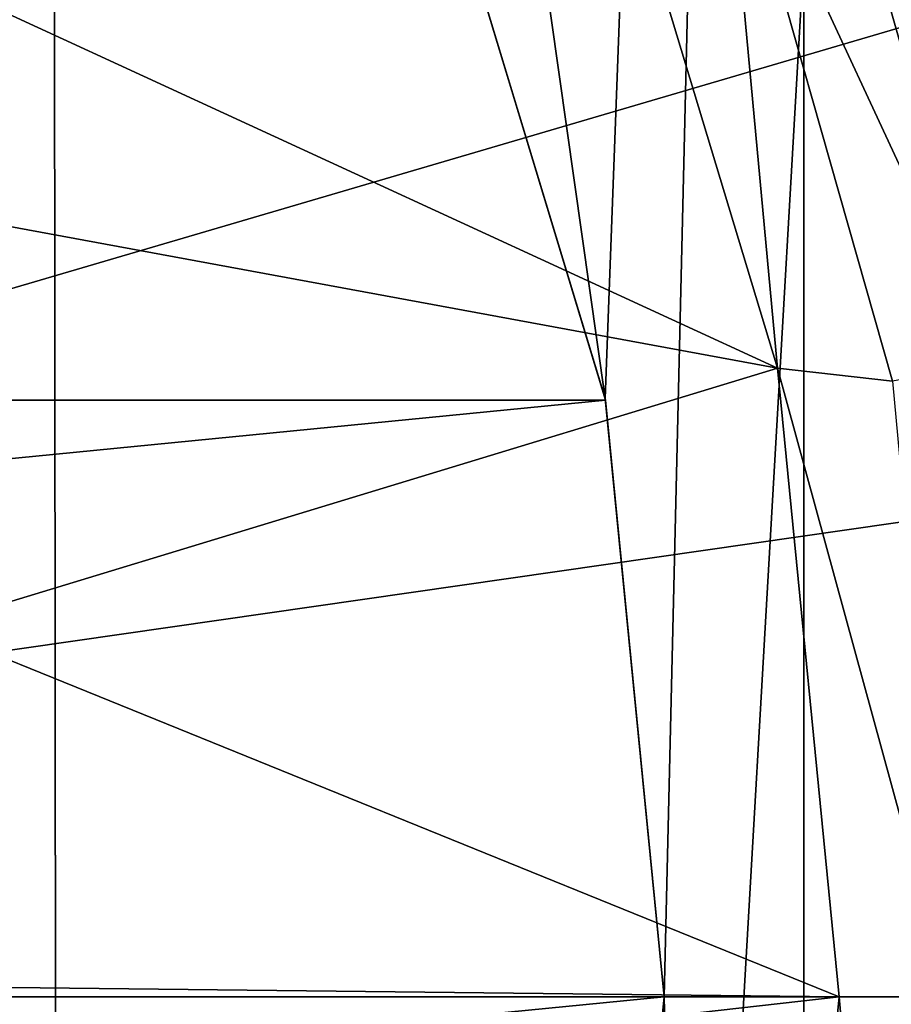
# Model space of a CAD drawing. Header units: metres. Extents: x -147 to 182, y -23 to 81.
# Tile 115 of 212: x 2.014 to 2.739, y -0.006 to 0.813. Entities that reach past the tile are written whole.
import ezdxf

# ---------------------------------------------------------------- set-up
doc = ezdxf.new("R2010")
doc.units = ezdxf.units.M
doc.layers.add('solid_ORA153_SW0001', color=7, linetype='CONTINUOUS')

msp = doc.modelspace()

# ---------------------------------------------------------------- linework, layer by layer
at = {"layer": 'solid_ORA153_SW0001'}
for points in [[(1.029396, -9.924256, -40.900002), (1.018779, 9.925352, -40.900002), (2.033577, 9.768104, -40.900002)], [(1.029396, -9.924256, -40.900002), (2.033577, 9.768104, -40.900002), (2.053509, -9.763931, -40.900002)], [(2.053509, -9.763931, -40.900002), (2.033577, 9.768104, -40.900002), (3.161774, 9.463129, -40.900002)], [(2.053509, -9.763931, -40.900002), (3.161774, 9.463129, -40.900002), (3.184754, -9.455426, -40.900002)], [(1.819101, 5.296309, 26.700001), (2.355874, 0.975888, 26.700001), (2.500966, 0.49767, 26.700001)], [(2.666427, 4.924442, 26.700001), (1.819101, 5.296309, 26.700001), (2.500966, 0.49767, 26.700001)], [(2.666427, 4.924442, 26.700001), (2.500966, 0.49767, 26.700001), (2.55, 0.000054, 26.700001)], [(2.666447, -4.924432, 26.700001), (2.666427, 4.924442, 26.700001), (2.55, 0.000054, 26.700001)], [(2.666447, -4.924432, 26.700001), (3.440384, 4.418568, 26.700001), (2.666427, 4.924442, 26.700001)], [(2.666447, -4.924432, 26.700001), (3.440401, -4.418555, 26.700001), (3.440384, 4.418568, 26.700001)], [(1.642257, 3.596042, 41.289154), (0, 0, 41.419533), (2.137311, 3.325722, 41.289154)], [(2.137311, 3.325722, 41.289154), (0, 0, 41.419533), (2.588856, 2.9877, 41.289154)], [(2.588856, 2.9877, 41.289154), (0, 0, 41.419533), (2.9877, 2.588856, 41.289154)], [(2.9877, 2.588856, 41.289154), (0, 0, 41.419533), (3.325722, 2.137311, 41.289154)], [(3.325722, 2.137311, 41.289154), (0, 0, 41.419533), (3.596042, 1.642257, 41.289154)], [(3.596042, 1.642257, 41.289154), (0, 0, 41.419533), (3.793157, 1.113771, 41.289154)], [(3.793157, 1.113771, 41.289154), (0, 0, 41.419533), (3.913054, 0.562612, 41.289154)], [(2.779036, 1.076604, 27.605305), (2.929543, 0.547626, 27.605305), (2.738996, 1.061092, 27.52232)], [(2.738996, 1.061092, 27.52232), (2.887334, 0.539736, 27.52232), (2.677091, 1.037111, 27.456572)], [(2.929543, 0.547626, 27.605305), (2.887334, 0.539736, 27.52232), (2.738996, 1.061092, 27.52232)], [(2.677091, 1.037111, 27.456572), (2.822077, 0.527538, 27.456572), (2.599327, 1.006984, 27.414434)], [(2.887334, 0.539736, 27.52232), (2.822077, 0.527538, 27.456572), (2.677091, 1.037111, 27.456572)], [(1.58882, 1.009131, 27.4), (2.491297, 1.029483, 27.4), (2.644397, 0.523011, 27.4)], [(2.599327, 1.006984, 27.414434), (2.644397, 0.523011, 27.4), (2.491297, 1.029483, 27.4)], [(1.797686, 0.679147, 27.4), (1.58882, 1.009131, 27.4), (2.644397, 0.523011, 27.4)], [(2.599327, 1.006984, 27.414434), (2.740101, 0.512214, 27.414434), (2.644397, 0.523011, 27.4)], [(2.822077, 0.527538, 27.456572), (2.740101, 0.512214, 27.414434), (2.599327, 1.006984, 27.414434)], [(2.356433, 0.974536, 22.67907), (2.500966, 0.49767, 26.700001), (2.355874, 0.975888, 26.700001)], [(2.356433, 0.974536, 22.67907), (-2.356426, 0.974553, 22.67907), (-2.501234, 0.496318, 22.694572)], [(2.356433, 0.974536, 22.67907), (-2.501234, 0.496318, 22.694572), (2.501248, 0.49625, 22.694574)], [(2.356433, 0.974536, 22.67907), (2.501248, 0.49625, 22.694574), (2.500966, 0.49767, 26.700001)], [(1.936719, 0.307637, 27.4), (1.797686, 0.679147, 27.4), (2.644397, 0.523011, 27.4)], [(3.913054, 0.562612, 41.289154), (0, 0, 41.419533), (3.953293, 0, 41.289154)], [(1.936719, 0.307637, 27.4), (2.644397, 0.523011, 27.4), (2.695625, 0, 27.4)], [(2.787565, 0, 27.414434), (2.695625, 0, 27.4), (2.644397, 0.523011, 27.4)], [(2.740101, 0.512214, 27.414434), (2.787565, 0, 27.414434), (2.644397, 0.523011, 27.4)], [(2.501248, 0.49625, 22.694574), (-2.501234, 0.496318, 22.694572), (-2.549999, -0.000066, 22.699999)], [(2.501248, 0.49625, 22.694574), (-2.549999, -0.000066, 22.699999), (2.55, -0.000094, 22.699999)], [(2.501248, 0.49625, 22.694574), (2.55, 0.000054, 26.700001), (2.500966, 0.49767, 26.700001)], [(2.501248, 0.49625, 22.694574), (2.55, -0.000094, 22.699999), (2.55, 0.000054, 26.700001)], [(1.981134, 0.007941, 27.4), (1.936719, 0.307637, 27.4), (2.695625, 0, 27.4)], [(0, 0, 41.419533), (1.642257, -3.596042, 41.289154), (2.137311, -3.325722, 41.289154)], [(0, 0, 41.419533), (2.137311, -3.325722, 41.289154), (2.588856, -2.9877, 41.289154)], [(0, 0, 41.419533), (2.588856, -2.9877, 41.289154), (2.9877, -2.588856, 41.289154)], [(0, 0, 41.419533), (2.9877, -2.588856, 41.289154), (3.325722, -2.137311, 41.289154)], [(0, 0, 41.419533), (3.325722, -2.137311, 41.289154), (3.596042, -1.642257, 41.289154)], [(0, 0, 41.419533), (3.596042, -1.642257, 41.289154), (3.793157, -1.113771, 41.289154)], [(0, 0, 41.419533), (3.793157, -1.113771, 41.289154), (3.913054, -0.562612, 41.289154)], [(0, 0, 41.419533), (3.913054, -0.562612, 41.289154), (3.953293, 0, 41.289154)], [(1.983404, -0.080532, 27.4), (1.981134, 0.007941, 27.4), (2.695625, 0, 27.4)], [(2.501204, -0.496465, 22.694569), (2.500987, -0.497571, 26.700001), (2.55, 0.000054, 26.700001)], [(2.666447, -4.924432, 26.700001), (2.55, 0.000054, 26.700001), (2.500987, -0.497571, 26.700001)], [(2.55, -0.000094, 22.699999), (2.501204, -0.496465, 22.694569), (2.55, 0.000054, 26.700001)], [(2.55, -0.000094, 22.699999), (-2.549999, -0.000066, 22.699999), (-2.501218, -0.496397, 22.694571)], [(2.55, -0.000094, 22.699999), (-2.501218, -0.496397, 22.694571), (2.501204, -0.496465, 22.694569)], [(1.983404, -0.080532, 27.4), (2.695625, 0, 27.4), (2.644397, -0.523011, 27.4)], [(2.740101, -0.512214, 27.414434), (2.644397, -0.523011, 27.4), (2.695625, 0, 27.4)], [(2.787565, 0, 27.414434), (2.740101, -0.512214, 27.414434), (2.695625, 0, 27.4)]]:
    msp.add_3dface(points, dxfattribs=at)

doc.saveas('drawing.dxf')
